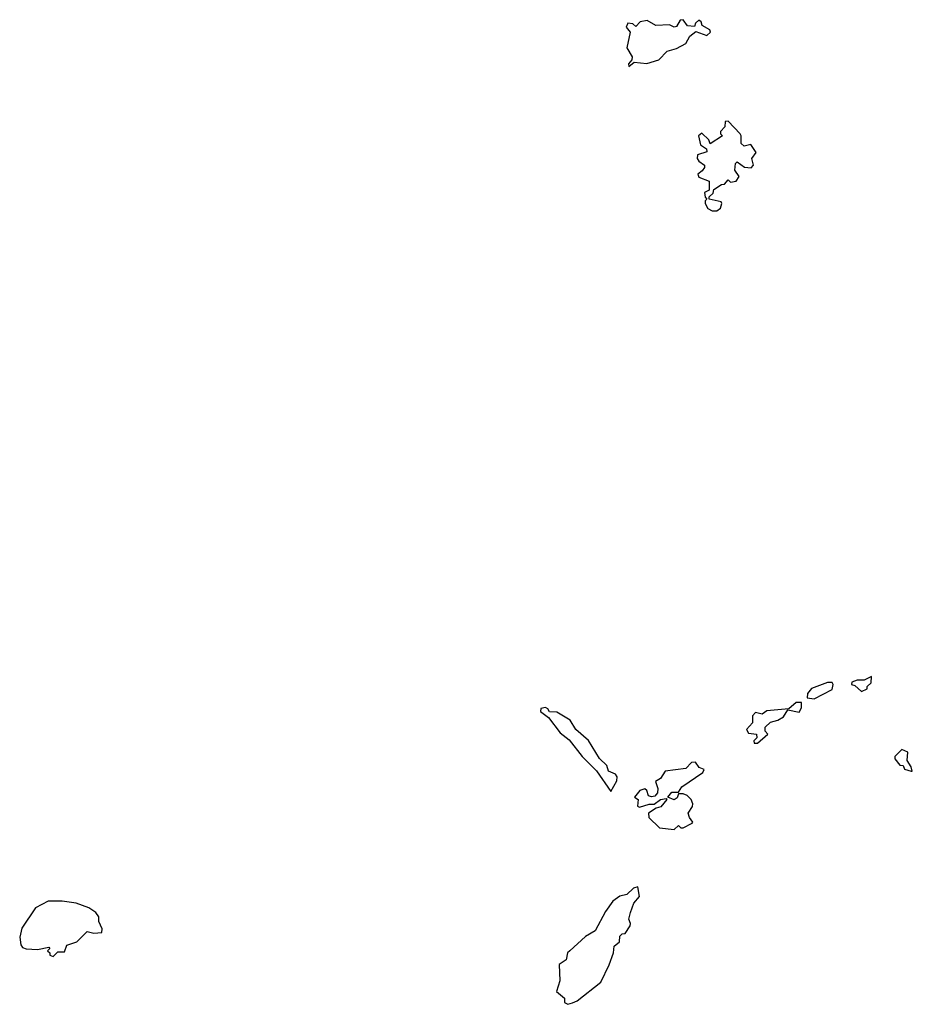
# Model space of a CAD drawing. Extents: x 1980017 to 2252640, y 74400 to 266395.
# Tile 238 of 256: x 2133457 to 2137410, y 170418 to 174780. Entities that reach past the tile are written whole.
import ezdxf

# ---------------------------------------------------------------- set-up
doc = ezdxf.new("R2010")
doc.units = 0

msp = doc.modelspace()

# ---------------------------------------------------------------- linework, layer by layer
at = {"layer": '0CON20XD'}
for points in [[(2136155, 174572.5), (2136178.3, 174591.7), (2136233.6, 174586.4), (2136287.7, 174602.3), (2136325, 174640), (2136365, 174652), (2136407.5, 174675), (2136425, 174707.5), (2136451.7, 174728.3), (2136500.7, 174709.3), (2136516.2, 174725), (2136513.3, 174735), (2136480, 174755), (2136475, 174770), (2136465, 174777.5), (2136450, 174765), (2136445, 174750), (2136415, 174752.5), (2136395, 174780), (2136381.8, 174778.2), (2136365, 174750), (2136355, 174747.5), (2136335, 174756.7), (2136273.6, 174753.6), (2136235, 174776), (2136205, 174770), (2136185, 174750), (2136171.7, 174761.7), (2136150, 174765), (2136143.3, 174746.7), (2136160, 174725), (2136146.2, 174655), (2136170, 174615), (2136168.3, 174601.7), (2136152.5, 174585), (2136155, 174572.5)], [(2136523, 173933), (2136545, 173933.3), (2136560, 173945), (2136566.7, 173965), (2136563, 173973), (2136510, 173985), (2136510, 173995), (2136528.3, 174011.7), (2136531.7, 174028.3), (2136565, 174050), (2136578.3, 174051.7), (2136595, 174070), (2136605, 174060), (2136630, 174065), (2136642.5, 174085), (2136623.9, 174113.9), (2136627, 174143), (2136635, 174150), (2136666.1, 174126.1), (2136696.1, 174123.9), (2136706.2, 174135), (2136700, 174165), (2136718, 174192), (2136695, 174227.5), (2136665, 174220), (2136651.7, 174231.7), (2136652.5, 174265), (2136647.5, 174275), (2136595, 174330), (2136581.7, 174328.3), (2136580, 174305), (2136560, 174285), (2136560, 174275), (2136570, 174265), (2136515, 174230), (2136508.3, 174248.3), (2136477.5, 174277.5), (2136462.5, 174265), (2136472.5, 174225), (2136498.3, 174208.3), (2136500, 174195), (2136458.3, 174181.7), (2136457.5, 174165), (2136465, 174152.5), (2136490, 174135), (2136490, 174125), (2136479.3, 174110.7), (2136460, 174095), (2136465, 174082.5), (2136510, 174065), (2136510, 174025), (2136490, 174015), (2136493, 173993), (2136500, 173985), (2136493, 173977), (2136493.3, 173965), (2136503.9, 173943.9), (2136523, 173933)], [(2136975, 171770.8), (2137055, 171812.5), (2137059.2, 171835), (2137055, 171843.3), (2137035, 171844), (2136963.2, 171816.8), (2136945.7, 171795), (2136943.8, 171775), (2136975, 171770.8)], [(2137185, 171803.3), (2137210, 171815), (2137210, 171825), (2137228.3, 171841.7), (2137230, 171870), (2137196.4, 171853.6), (2137166.4, 171853.6), (2137142.5, 171845), (2137140, 171835), (2137155, 171830), (2137185, 171803.3)], [(2136725, 171573.8), (2136770, 171615), (2136758, 171628), (2136758, 171645), (2136782, 171668), (2136815, 171676), (2136839.2, 171690.8), (2136858.3, 171721.7), (2136908.3, 171711.7), (2136919.2, 171730.8), (2136920, 171755), (2136895, 171754), (2136863.6, 171726.4), (2136765, 171717.5), (2136745, 171702.5), (2136715, 171710), (2136702.5, 171695), (2136702.5, 171665), (2136676, 171635), (2136685, 171619.2), (2136720, 171615), (2136721.2, 171598.8), (2136707.5, 171585), (2136710, 171575), (2136725, 171573.8)], [(2136075, 171360), (2136101.7, 171408.3), (2136102.5, 171425), (2136095, 171437.5), (2136065, 171450), (2136057.5, 171475), (2136025, 171506.7), (2135975.9, 171585.9), (2135920, 171635), (2135895, 171676.7), (2135835, 171712.5), (2135803, 171713), (2135796.4, 171726.4), (2135785, 171732.5), (2135765, 171727.5), (2135763.3, 171715), (2135798.8, 171688.8), (2135850.5, 171620.5), (2135889.6, 171589.6), (2135948.1, 171515), (2136011.5, 171451.5), (2136075, 171360)], [(2137410, 171450), (2137405, 171470), (2137388, 171498), (2137390, 171535), (2137363.3, 171546.7), (2137332.5, 171515), (2137333.3, 171505), (2137355, 171477.5), (2137370, 171475), (2137375, 171460), (2137405, 171450), (2137410, 171450)], [(2136355, 171192.5), (2136375, 171210), (2136385, 171200), (2136395, 171200), (2136435, 171220), (2136437.5, 171225), (2136422.5, 171245), (2136417.5, 171265), (2136436.7, 171293.3), (2136437.5, 171305), (2136430, 171325), (2136413, 171343), (2136395, 171350), (2136375, 171350), (2136368.3, 171331.7), (2136355, 171323.8), (2136327.5, 171335), (2136345, 171357.8), (2136375, 171357.5), (2136388.7, 171381.3), (2136482.5, 171445), (2136487.5, 171457.5), (2136466.7, 171466.7), (2136450.5, 171490.5), (2136431.7, 171488.3), (2136407, 171463), (2136315, 171450), (2136295, 171417.5), (2136272.5, 171405), (2136283.1, 171373.1), (2136281.5, 171355), (2136269.8, 171340.2), (2136255, 171336.5), (2136241.4, 171341.4), (2136234.2, 171365), (2136225, 171372.9), (2136203.1, 171365), (2136180, 171335), (2136196.2, 171325), (2136193.3, 171295), (2136201.4, 171291.4), (2136245, 171304.3), (2136266.1, 171303.9), (2136294.4, 171325.6), (2136320, 171330), (2136322.5, 171325), (2136296.9, 171293.1), (2136275, 171286.7), (2136241.2, 171265), (2136243.3, 171245), (2136290, 171200), (2136355, 171192.5)], [(2135885, 170417.5), (2135905, 170423.8), (2135925, 170432.5), (2136030, 170515), (2136067.3, 170592.7), (2136086.2, 170645), (2136090, 170675), (2136112.5, 170695), (2136115, 170720), (2136125, 170730), (2136138.3, 170731.7), (2136160, 170765), (2136162.5, 170775), (2136154, 170795), (2136162, 170825), (2136176.7, 170865), (2136202.5, 170895), (2136195, 170937.5), (2136175, 170932.5), (2136146.1, 170903.9), (2136115, 170896.2), (2136083.8, 170875), (2136051.3, 170828.7), (2136005, 170743.3), (2135962.1, 170717.9), (2135892.5, 170655), (2135883.3, 170645), (2135876.7, 170615), (2135846.4, 170593.6), (2135848.8, 170521.2), (2135833.6, 170473.6), (2135870, 170445), (2135870, 170425), (2135885, 170417.5)], [(2133605, 170630), (2133625, 170650), (2133655, 170650), (2133665, 170680), (2133710, 170695), (2133755, 170740), (2133785, 170732.5), (2133820, 170735), (2133821.7, 170751.7), (2133807.5, 170785), (2133807.5, 170805), (2133793.9, 170823.9), (2133762.5, 170845), (2133706.7, 170865), (2133645, 170873.8), (2133582.5, 170875), (2133526, 170845), (2133465.6, 170755), (2133456.7, 170715), (2133461.7, 170681.7), (2133469.8, 170669.8), (2133485, 170662.9), (2133535, 170660), (2133585, 170670), (2133590, 170665), (2133580, 170655), (2133590, 170645), (2133590, 170635), (2133605, 170630)]]:
    msp.add_lwpolyline(points, dxfattribs=at)

doc.saveas('drawing.dxf')
